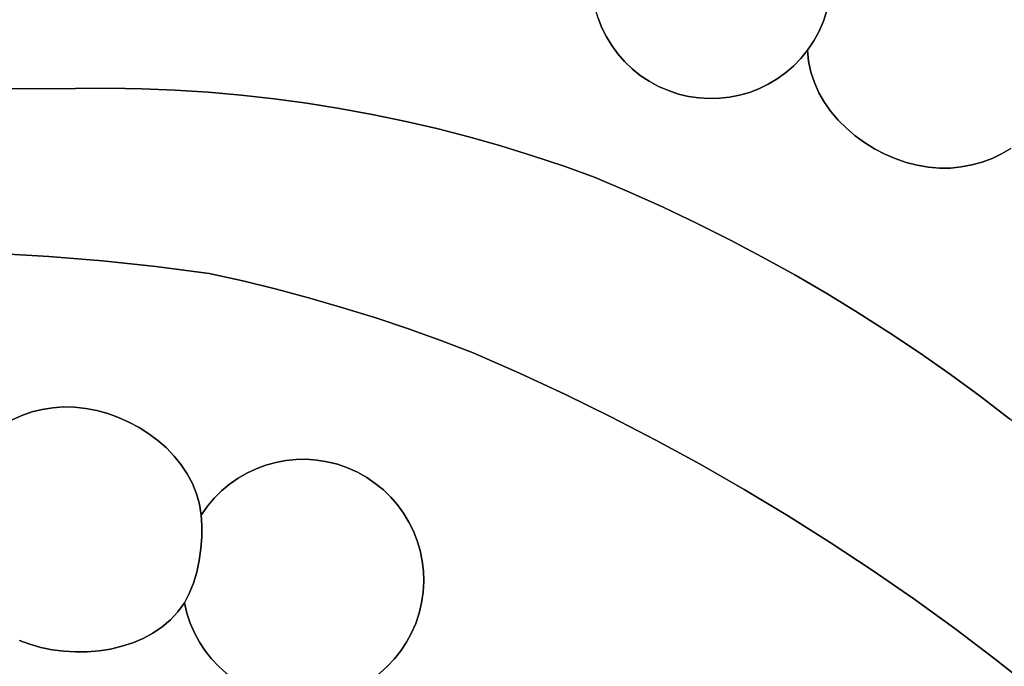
# Model space of a CAD drawing. Header units: inches. Extents: x 37.2 to 70.6, y 17.4 to 61.6.
# Tile 17 of 78: x 48.6 to 52.2, y 23.4 to 25.8. Entities that reach past the tile are written whole.
import ezdxf

# ---------------------------------------------------------------- set-up
doc = ezdxf.new("R2010")
doc.units = ezdxf.units.IN
doc.layers.add('SURFACES_FOR_SKETCHUP', color=7, linetype='Continuous')

msp = doc.modelspace()

# ---------------------------------------------------------------- linework, layer by layer
at = {"layer": 'SURFACES_FOR_SKETCHUP'}
for points, invisible_edges in [([(50.0265, 26.5782), (49.9026, 26.548), (50.0098, 25.4212)], 10), ([(50.0098, 25.4212), (50.7026, 25.9527), (50.0265, 26.5782)], 11), ([(49.7794, 26.5155), (49.8894, 25.4462), (49.9026, 26.548)], 3), ([(49.8894, 25.4462), (50.0098, 25.4212), (49.9026, 26.548)], 10), ([(49.6567, 26.4808), (49.7686, 25.4683), (49.7794, 26.5155)], 3), ([(49.8894, 25.4462), (49.7794, 26.5155), (49.7686, 25.4683)], 3), ([(49.5347, 26.4439), (49.6472, 25.4877), (49.6567, 26.4808)], 3), ([(49.7686, 25.4683), (49.6567, 26.4808), (49.6472, 25.4877)], 3), ([(49.4135, 26.4048), (49.5254, 25.5041), (49.5347, 26.4439)], 3), ([(49.6472, 25.4877), (49.5347, 26.4439), (49.5254, 25.5041)], 3), ([(49.4135, 26.4048), (49.2929, 26.3635), (49.4032, 25.5177)], 10), ([(49.4135, 26.4048), (49.4032, 25.5177), (49.5254, 25.5041)], 9), ([(49.2929, 26.3635), (49.1731, 26.32), (49.2807, 25.5284)], 10), ([(49.2807, 25.5284), (49.4032, 25.5177), (49.2929, 26.3635)], 10), ([(49.1731, 26.32), (49.054, 26.2744), (49.2807, 25.5284)], 10), ([(50.894, 26.316), (50.7189, 26.0692), (50.7419, 25.7675)], 11), ([(50.894, 26.316), (50.7419, 25.7675), (51.461, 26.267)], 11), ([(49.054, 26.2744), (48.9358, 26.2265), (49.1579, 25.5362)], 10), ([(49.1579, 25.5362), (49.2807, 25.5284), (49.054, 26.2744)], 10), ([(48.5863, 26.07), (47.8953, 26.2468), (47.9689, 25.7776)], 3), ([(51.5772, 25.8312), (51.461, 26.267), (50.7419, 25.7675)], 11), ([(48.8184, 26.1765), (49.0348, 25.5411), (48.9358, 26.2265)], 3), ([(49.1579, 25.5362), (48.9358, 26.2265), (49.0348, 25.5411)], 3), ([(48.7019, 26.1243), (48.9116, 25.5431), (48.8184, 26.1765)], 3), ([(49.0348, 25.5411), (48.8184, 26.1765), (48.9116, 25.5431)], 3), ([(48.5863, 26.07), (48.7882, 25.5422), (48.7019, 26.1243)], 3), ([(48.7882, 25.5422), (48.9116, 25.5431), (48.7019, 26.1243)], 10), ([(52.2088, 26.1094), (51.5772, 25.8312), (51.9537, 25.2504)], 11), ([(52.2088, 26.1094), (51.9537, 25.2504), (52.4469, 25.5713)], 11), ([(52.4269, 25.8842), (52.2088, 26.1094), (52.4469, 25.5713)], 11), ([(48.5863, 26.07), (47.9689, 25.7776), (48.1926, 25.5404)], 10), ([(48.1926, 25.5404), (48.7882, 25.5422), (48.5863, 26.07)], 10), ([(50.7419, 25.7675), (50.7189, 26.0692), (50.7278, 25.8027)], 3), ([(50.7026, 25.9527), (50.0098, 25.4212), (50.7041, 25.9142)], 3), ([(50.1295, 25.3933), (50.7041, 25.9142), (50.0098, 25.4212)], 3), ([(50.7041, 25.9142), (50.1295, 25.3933), (50.7088, 25.8762)], 3), ([(50.2486, 25.3626), (50.7088, 25.8762), (50.1295, 25.3933)], 3), ([(50.7088, 25.8762), (50.2486, 25.3626), (50.7168, 25.839)], 3), ([(50.7168, 25.839), (50.2486, 25.3626), (50.7278, 25.8027)], 3), ([(50.367, 25.3291), (50.7278, 25.8027), (50.2486, 25.3626)], 3), ([(50.7278, 25.8027), (50.367, 25.3291), (50.7419, 25.7675)], 3), ([(50.9523, 25.5502), (51.5772, 25.8312), (50.7419, 25.7675)], 11), ([(51.5772, 25.8312), (50.9523, 25.5502), (51.5054, 25.6844)], 11), ([(51.5772, 25.8312), (51.5054, 25.6844), (51.5644, 25.7924)], 3), ([(51.5644, 25.7924), (51.7915, 25.299), (51.5772, 25.8312)], 3), ([(51.9123, 25.2576), (51.9537, 25.2504), (51.5772, 25.8312)], 10), ([(51.8309, 25.282), (51.8713, 25.2681), (51.5772, 25.8312)], 10), ([(51.8713, 25.2681), (51.9123, 25.2576), (51.5772, 25.8312)], 10), ([(51.7915, 25.299), (51.8309, 25.282), (51.5772, 25.8312)], 10), ([(50.7419, 25.7675), (50.367, 25.3291), (50.7589, 25.7337)], 3), ([(50.7419, 25.7675), (50.7589, 25.7337), (50.9523, 25.5502)], 10), ([(51.5054, 25.6844), (51.5285, 25.7187), (51.5644, 25.7924)], 10), ([(51.5482, 25.7548), (51.5644, 25.7924), (51.5285, 25.7187)], 2), ([(51.5482, 25.7548), (51.6193, 25.4247), (51.5644, 25.7924)], 3), ([(51.7533, 25.3189), (51.5644, 25.7924), (51.7166, 25.3416)], 3), ([(51.6494, 25.3947), (51.5644, 25.7924), (51.6193, 25.4247)], 3), ([(51.6819, 25.3669), (51.5644, 25.7924), (51.6494, 25.3947)], 3), ([(51.7166, 25.3416), (51.5644, 25.7924), (51.6819, 25.3669)], 3), ([(51.7915, 25.299), (51.5644, 25.7924), (51.7533, 25.3189)], 3), ([(50.4847, 25.2928), (50.7589, 25.7337), (50.367, 25.3291)], 3), ([(50.7589, 25.7337), (50.4847, 25.2928), (50.7787, 25.7013)], 3), ([(50.7589, 25.7337), (50.7787, 25.7013), (50.9173, 25.5693)], 10), ([(50.9173, 25.5693), (50.9523, 25.5502), (50.7589, 25.7337)], 10), ([(51.5285, 25.7187), (51.5304, 25.5642), (51.5482, 25.7548)], 3), ([(51.5473, 25.5267), (51.5482, 25.7548), (51.5304, 25.5642)], 3), ([(51.568, 25.4909), (51.5482, 25.7548), (51.5473, 25.5267)], 3), ([(51.5921, 25.4568), (51.5482, 25.7548), (51.568, 25.4909)], 3), ([(51.6193, 25.4247), (51.5482, 25.7548), (51.5921, 25.4568)], 3), ([(50.7787, 25.7013), (50.4847, 25.2928), (50.8013, 25.6707)], 3), ([(50.7787, 25.7013), (50.8013, 25.6707), (50.9173, 25.5693)], 10), ([(51.5285, 25.7187), (51.5054, 25.6844), (51.5091, 25.6432)], 8), ([(51.5091, 25.6432), (51.5176, 25.6031), (51.5285, 25.7187)], 10), ([(51.5304, 25.5642), (51.5285, 25.7187), (51.5176, 25.6031)], 3), ([(50.6015, 25.2537), (50.8013, 25.6707), (50.4847, 25.2928)], 3), ([(50.8013, 25.6707), (50.6015, 25.2537), (50.8265, 25.642)], 3), ([(50.8265, 25.642), (50.8846, 25.5911), (50.8013, 25.6707)], 3), ([(50.9173, 25.5693), (50.8013, 25.6707), (50.8846, 25.5911)], 3), ([(51.2531, 25.5174), (51.5054, 25.6844), (50.9523, 25.5502)], 11), ([(51.2531, 25.5174), (51.2895, 25.5279), (51.5054, 25.6844)], 10), ([(51.4802, 25.6535), (51.5054, 25.6844), (51.2895, 25.5279)], 10), ([(51.2895, 25.5279), (51.3249, 25.5415), (51.4802, 25.6535)], 10), ([(51.3249, 25.5415), (51.3592, 25.5581), (51.4802, 25.6535)], 10), ([(51.4802, 25.6535), (51.3592, 25.5581), (51.4528, 25.6254)], 3), ([(51.5091, 25.6432), (51.4802, 25.6535), (51.4528, 25.6254)], 9), ([(51.5091, 25.6432), (51.5054, 25.6844), (51.4802, 25.6535)], 8), ([(50.8265, 25.642), (50.6015, 25.2537), (50.8543, 25.6154)], 3), ([(50.7176, 25.2118), (50.8543, 25.6154), (50.6015, 25.2537)], 3), ([(50.8543, 25.6154), (50.7176, 25.2118), (50.8846, 25.5911)], 3), ([(50.8265, 25.642), (50.8543, 25.6154), (50.8846, 25.5911)], 8), ([(51.392, 25.5776), (51.4528, 25.6254), (51.3592, 25.5581)], 3), ([(51.392, 25.5776), (51.4233, 25.6001), (51.4528, 25.6254)], 8), ([(51.4233, 25.6001), (51.5176, 25.6031), (51.4528, 25.6254)], 3), ([(51.5091, 25.6432), (51.4528, 25.6254), (51.5176, 25.6031)], 3), ([(50.8846, 25.5911), (50.7176, 25.2118), (50.9173, 25.5693)], 3), ([(51.392, 25.5776), (51.5304, 25.5642), (51.4233, 25.6001)], 3), ([(51.5176, 25.6031), (51.4233, 25.6001), (51.5304, 25.5642)], 3), ([(48.7882, 25.5422), (48.1926, 25.5404), (48.4897, 24.9303)], 10), ([(48.7882, 25.5422), (48.4897, 24.9303), (48.6891, 24.9192)], 9), ([(48.7882, 25.5422), (48.6891, 24.9192), (48.8882, 24.9031)], 9), ([(48.7882, 25.5422), (48.8882, 24.9031), (48.9116, 25.5431)], 3), ([(48.9116, 25.5431), (48.8882, 24.9031), (49.0348, 25.5411)], 3), ([(49.0869, 24.8822), (49.0348, 25.5411), (48.8882, 24.9031)], 3), ([(49.0348, 25.5411), (49.0869, 24.8822), (49.1579, 25.5362)], 3), ([(50.9173, 25.5693), (50.7176, 25.2118), (50.9523, 25.5502)], 3), ([(50.8442, 25.1579), (50.9523, 25.5502), (50.7176, 25.2118)], 3), ([(50.9523, 25.5502), (50.8442, 25.1579), (50.9889, 25.5343)], 3), ([(50.9523, 25.5502), (50.9889, 25.5343), (51.2159, 25.5101)], 10), ([(51.2531, 25.5174), (50.9523, 25.5502), (51.2159, 25.5101)], 3), ([(51.2895, 25.5279), (51.5921, 25.4568), (51.3249, 25.5415)], 3), ([(51.3249, 25.5415), (51.568, 25.4909), (51.3592, 25.5581)], 3), ([(51.568, 25.4909), (51.3249, 25.5415), (51.5921, 25.4568)], 3), ([(51.3592, 25.5581), (51.5473, 25.5267), (51.392, 25.5776)], 3), ([(51.5473, 25.5267), (51.3592, 25.5581), (51.568, 25.4909)], 3), ([(51.5304, 25.5642), (51.392, 25.5776), (51.5473, 25.5267)], 3), ([(52.2593, 25.3201), (52.4469, 25.5713), (51.9537, 25.2504)], 11), ([(49.1579, 25.5362), (49.0869, 24.8822), (49.2807, 25.5284)], 3), ([(49.2851, 24.8563), (49.2807, 25.5284), (49.0869, 24.8822)], 3), ([(49.2807, 25.5284), (49.2851, 24.8563), (49.4032, 25.5177)], 3), ([(49.41, 24.8282), (49.4032, 25.5177), (49.2851, 24.8563)], 3), ([(49.4032, 25.5177), (49.41, 24.8282), (49.5254, 25.5041)], 3), ([(50.9889, 25.5343), (50.8442, 25.1579), (51.0261, 25.5218)], 3), ([(50.9695, 25.1015), (51.0261, 25.5218), (50.8442, 25.1579)], 3), ([(51.0261, 25.5218), (50.9695, 25.1015), (51.0639, 25.5128)], 3), ([(51.0639, 25.5128), (50.9695, 25.1015), (51.102, 25.5072)], 3), ([(51.102, 25.5072), (50.9695, 25.1015), (51.1402, 25.5049)], 3), ([(51.0935, 25.0425), (51.1402, 25.5049), (50.9695, 25.1015)], 3), ([(51.1782, 25.5059), (50.9889, 25.5343), (51.1402, 25.5049)], 3), ([(51.2159, 25.5101), (50.9889, 25.5343), (51.1782, 25.5059)], 3), ([(50.9889, 25.5343), (51.0261, 25.5218), (51.1402, 25.5049)], 10), ([(51.102, 25.5072), (51.1402, 25.5049), (51.0261, 25.5218)], 10), ([(51.0261, 25.5218), (51.0639, 25.5128), (51.102, 25.5072)], 8), ([(51.2163, 24.981), (51.2159, 25.5101), (51.0935, 25.0425)], 3), ([(51.1782, 25.5059), (51.0935, 25.0425), (51.2159, 25.5101)], 3), ([(51.1402, 25.5049), (51.0935, 25.0425), (51.1782, 25.5059)], 3), ([(51.2159, 25.5101), (51.2163, 24.981), (51.2531, 25.5174)], 3), ([(51.6193, 25.4247), (51.2895, 25.5279), (51.2163, 24.981)], 11), ([(51.2531, 25.5174), (51.2163, 24.981), (51.2895, 25.5279)], 3), ([(51.5921, 25.4568), (51.2895, 25.5279), (51.6193, 25.4247)], 3), ([(49.5254, 25.5041), (49.41, 24.8282), (49.6472, 25.4877)], 3), ([(49.5343, 24.7977), (49.6472, 25.4877), (49.41, 24.8282)], 3), ([(49.6472, 25.4877), (49.5343, 24.7977), (49.7686, 25.4683)], 3), ([(49.6579, 24.7646), (49.7686, 25.4683), (49.5343, 24.7977)], 3), ([(49.7686, 25.4683), (49.6579, 24.7646), (49.8894, 25.4462)], 3), ([(49.7807, 24.729), (49.8894, 25.4462), (49.6579, 24.7646)], 3), ([(49.8894, 25.4462), (49.7807, 24.729), (50.0098, 25.4212)], 3), ([(49.9029, 24.691), (50.0098, 25.4212), (49.7807, 24.729)], 3), ([(50.0098, 25.4212), (49.9029, 24.691), (50.1295, 25.3933)], 3), ([(51.2163, 24.981), (51.3377, 24.917), (51.6193, 25.4247)], 10), ([(51.6494, 25.3947), (51.6193, 25.4247), (51.3377, 24.917)], 10), ([(50.0242, 24.6504), (50.1295, 25.3933), (49.9029, 24.691)], 3), ([(50.1295, 25.3933), (50.0242, 24.6504), (50.2486, 25.3626)], 3), ([(50.2486, 25.3626), (50.0242, 24.6504), (50.367, 25.3291)], 3), ([(51.6819, 25.3669), (51.6494, 25.3947), (51.3377, 24.917)], 10), ([(51.4576, 24.8504), (51.6819, 25.3669), (51.3377, 24.917)], 3), ([(51.7166, 25.3416), (51.6819, 25.3669), (51.4576, 24.8504)], 10), ([(50.1447, 24.6075), (50.367, 25.3291), (50.0242, 24.6504)], 3), ([(50.367, 25.3291), (50.1447, 24.6075), (50.4847, 25.2928)], 3), ([(51.7166, 25.3416), (51.4576, 24.8504), (51.7533, 25.3189)], 3), ([(50.2644, 24.562), (50.4847, 25.2928), (50.1447, 24.6075)], 3), ([(50.4847, 25.2928), (50.2644, 24.562), (50.6015, 25.2537)], 3), ([(51.7533, 25.3189), (51.4576, 24.8504), (51.7915, 25.299)], 3), ([(51.5762, 24.7815), (51.7915, 25.299), (51.4576, 24.8504)], 3), ([(51.8309, 25.282), (51.7915, 25.299), (51.5762, 24.7815)], 10), ([(52.2255, 25.3002), (52.2593, 25.3201), (51.9537, 25.2504)], 10), ([(51.9537, 25.2504), (51.9949, 25.247), (52.2255, 25.3002)], 10), ([(52.2255, 25.3002), (51.9949, 25.247), (52.1901, 25.2831)], 3), ([(52.1461, 24.4004), (52.2552, 24.3171), (52.2593, 25.3201)], 10), ([(52.2593, 25.3201), (52.2255, 25.3002), (52.1461, 24.4004)], 10), ([(52.2255, 25.3002), (52.1901, 25.2831), (52.1461, 24.4004)], 10), ([(50.4366, 24.4863), (50.6015, 25.2537), (50.2644, 24.562)], 3), ([(50.6015, 25.2537), (50.4366, 24.4863), (50.7176, 25.2118)], 3), ([(51.8713, 25.2681), (51.8309, 25.282), (51.5762, 24.7815)], 10), ([(51.5762, 24.7815), (51.6933, 24.71), (51.8713, 25.2681)], 10), ([(51.9123, 25.2576), (51.8713, 25.2681), (51.6933, 24.71)], 10), ([(51.9123, 25.2576), (51.6933, 24.71), (51.9537, 25.2504)], 3), ([(51.6933, 24.71), (51.8088, 24.6362), (51.9537, 25.2504)], 10), ([(51.9949, 25.247), (51.9537, 25.2504), (51.8088, 24.6362)], 10), ([(51.9228, 24.5599), (52.0353, 24.4813), (52.115, 25.2585)], 10), ([(52.115, 25.2585), (52.0758, 25.2512), (51.9228, 24.5599)], 10), ([(52.0758, 25.2512), (52.0357, 25.2473), (51.9228, 24.5599)], 10), ([(52.1901, 25.2831), (51.9949, 25.247), (52.1532, 25.2692)], 3), ([(52.0357, 25.2473), (52.1532, 25.2692), (51.9949, 25.247)], 3), ([(52.0353, 24.4813), (52.1461, 24.4004), (52.1901, 25.2831)], 10), ([(52.1901, 25.2831), (52.1532, 25.2692), (52.0353, 24.4813)], 10), ([(52.1532, 25.2692), (52.115, 25.2585), (52.0353, 24.4813)], 10), ([(52.1532, 25.2692), (52.0357, 25.2473), (52.115, 25.2585)], 3), ([(52.0758, 25.2512), (52.115, 25.2585), (52.0357, 25.2473)], 2), ([(51.8088, 24.6362), (51.9228, 24.5599), (52.0357, 25.2473)], 10), ([(52.0357, 25.2473), (51.9949, 25.247), (51.8088, 24.6362)], 10), ([(50.8442, 25.1579), (50.7176, 25.2118), (50.4366, 24.4863)], 10), ([(50.4366, 24.4863), (50.607, 24.4071), (50.8442, 25.1579)], 10), ([(50.9695, 25.1015), (50.8442, 25.1579), (50.607, 24.4071)], 10), ([(51.0935, 25.0425), (50.9695, 25.1015), (50.607, 24.4071)], 10), ([(50.607, 24.4071), (50.7755, 24.3243), (51.0935, 25.0425)], 10), ([(51.2163, 24.981), (51.0935, 25.0425), (50.7755, 24.3243)], 10), ([(50.7755, 24.3243), (50.9422, 24.238), (51.2163, 24.981)], 10), ([(51.3377, 24.917), (51.2163, 24.981), (50.9422, 24.238)], 10), ([(48.5892, 24.3293), (48.4897, 24.9303), (48.5535, 24.3134)], 3), ([(48.6262, 24.3421), (48.4897, 24.9303), (48.5892, 24.3293)], 3), ([(48.6645, 24.3517), (48.4897, 24.9303), (48.6262, 24.3421)], 3), ([(48.4897, 24.9303), (48.6645, 24.3517), (48.6891, 24.9192)], 3), ([(48.7039, 24.358), (48.6891, 24.9192), (48.6645, 24.3517)], 3), ([(48.7441, 24.3607), (48.6891, 24.9192), (48.7039, 24.358)], 3), ([(48.6891, 24.9192), (48.7441, 24.3607), (48.8882, 24.9031)], 3), ([(48.785, 24.3598), (48.8882, 24.9031), (48.7441, 24.3607)], 3), ([(48.8263, 24.3553), (48.8882, 24.9031), (48.785, 24.3598)], 3), ([(48.8674, 24.3474), (48.8882, 24.9031), (48.8263, 24.3553)], 3), ([(48.8882, 24.9031), (48.8674, 24.3474), (49.0869, 24.8822)], 3), ([(51.4576, 24.8504), (51.3377, 24.917), (50.9422, 24.238)], 10), ([(48.9081, 24.3362), (49.0869, 24.8822), (48.8674, 24.3474)], 3), ([(48.9481, 24.3218), (49.0869, 24.8822), (48.9081, 24.3362)], 3), ([(48.987, 24.3046), (49.0869, 24.8822), (48.9481, 24.3218)], 3), ([(49.0869, 24.8822), (48.987, 24.3046), (49.2851, 24.8563)], 3), ([(48.987, 24.3046), (49.0245, 24.2844), (49.2851, 24.8563)], 10), ([(49.0245, 24.2844), (49.0604, 24.2616), (49.2851, 24.8563)], 10), ([(49.41, 24.8282), (49.2851, 24.8563), (49.0604, 24.2616)], 10), ([(50.9422, 24.238), (51.107, 24.1482), (51.4576, 24.8504)], 10), ([(51.5762, 24.7815), (51.4576, 24.8504), (51.107, 24.1482)], 10), ([(49.0604, 24.2616), (49.0942, 24.2363), (49.41, 24.8282)], 10), ([(49.0942, 24.2363), (49.1258, 24.2086), (49.41, 24.8282)], 10), ([(49.495, 24.145), (49.41, 24.8282), (49.1258, 24.2086)], 11), ([(49.41, 24.8282), (49.495, 24.145), (49.5343, 24.7977)], 3), ([(49.5316, 24.1551), (49.5343, 24.7977), (49.495, 24.145)], 3), ([(49.569, 24.1621), (49.5343, 24.7977), (49.5316, 24.1551)], 3), ([(49.5343, 24.7977), (49.569, 24.1621), (49.6579, 24.7646)], 3), ([(51.107, 24.1482), (51.2697, 24.055), (51.5762, 24.7815)], 10), ([(51.6933, 24.71), (51.5762, 24.7815), (51.2697, 24.055)], 10), ([(49.607, 24.1659), (49.6579, 24.7646), (49.569, 24.1621)], 3), ([(49.6453, 24.1665), (49.6579, 24.7646), (49.607, 24.1659)], 3), ([(49.6579, 24.7646), (49.6453, 24.1665), (49.7807, 24.729)], 3), ([(49.6838, 24.1638), (49.7807, 24.729), (49.6453, 24.1665)], 3), ([(49.6838, 24.1638), (49.7223, 24.1576), (49.7807, 24.729)], 10), ([(49.9029, 24.691), (49.7807, 24.729), (49.7223, 24.1576)], 10), ([(51.8088, 24.6362), (51.6933, 24.71), (51.2697, 24.055)], 10), ([(49.7223, 24.1576), (49.7605, 24.148), (49.9029, 24.691)], 10), ([(49.7605, 24.148), (49.7982, 24.1349), (49.9029, 24.691)], 10), ([(50.0242, 24.6504), (49.9029, 24.691), (49.7982, 24.1349)], 10), ([(49.7982, 24.1349), (49.8347, 24.1185), (50.0242, 24.6504)], 10), ([(50.1447, 24.6075), (50.0242, 24.6504), (49.8347, 24.1185)], 10), ([(51.2697, 24.055), (51.4304, 23.9583), (51.8088, 24.6362)], 10), ([(51.9228, 24.5599), (51.8088, 24.6362), (51.4304, 23.9583)], 10), ([(49.8347, 24.1185), (49.8691, 24.0992), (50.1447, 24.6075)], 10), ([(49.8691, 24.0992), (49.9012, 24.0773), (50.1447, 24.6075)], 10), ([(50.2644, 24.562), (50.1447, 24.6075), (49.9012, 24.0773)], 10), ([(49.9012, 24.0773), (49.9311, 24.0528), (50.2644, 24.562)], 10), ([(49.9311, 24.0528), (49.9586, 24.0261), (50.2644, 24.562)], 10), ([(50.4366, 24.4863), (50.2644, 24.562), (49.9586, 24.0261)], 10), ([(51.4304, 23.9583), (51.589, 23.8583), (51.9228, 24.5599)], 10), ([(52.0353, 24.4813), (51.9228, 24.5599), (51.589, 23.8583)], 10), ([(49.9586, 24.0261), (49.9835, 23.9972), (50.4366, 24.4863)], 10), ([(49.9835, 23.9972), (50.0059, 23.9665), (50.4366, 24.4863)], 10), ([(50.0059, 23.9665), (50.0256, 23.9339), (50.4366, 24.4863)], 10), ([(50.607, 24.4071), (50.4366, 24.4863), (50.0256, 23.9339)], 10), ([(52.1461, 24.4004), (52.0353, 24.4813), (51.589, 23.8583)], 10), ([(50.0256, 23.9339), (50.0424, 23.8999), (50.607, 24.4071)], 10), ([(50.0424, 23.8999), (50.0563, 23.8645), (50.607, 24.4071)], 10), ([(50.0563, 23.8645), (50.0672, 23.8279), (50.607, 24.4071)], 10), ([(50.7755, 24.3243), (50.607, 24.4071), (50.0672, 23.8279)], 10), ([(51.589, 23.8583), (51.7455, 23.755), (52.1461, 24.4004)], 10), ([(52.2552, 24.3171), (52.1461, 24.4004), (51.7455, 23.755)], 10), ([(48.4873, 24.2728), (48.785, 24.3598), (48.5195, 24.2945)], 3), ([(48.5805, 23.4949), (48.785, 24.3598), (48.4873, 24.2728)], 11), ([(48.5195, 24.2945), (48.7441, 24.3607), (48.5535, 24.3134)], 3), ([(48.7441, 24.3607), (48.5195, 24.2945), (48.785, 24.3598)], 3), ([(48.5892, 24.3293), (48.5535, 24.3134), (48.7441, 24.3607)], 10), ([(48.8263, 24.3553), (48.785, 24.3598), (48.5805, 23.4949)], 10), ([(48.6195, 23.4804), (48.8263, 24.3553), (48.5805, 23.4949)], 3), ([(48.7441, 24.3607), (48.7039, 24.358), (48.5892, 24.3293)], 10), ([(48.6262, 24.3421), (48.5892, 24.3293), (48.7039, 24.358)], 10), ([(48.8674, 24.3474), (48.8263, 24.3553), (48.6195, 23.4804)], 10), ([(48.6195, 23.4804), (48.6602, 23.4688), (48.8674, 24.3474)], 10), ([(48.6645, 24.3517), (48.6262, 24.3421), (48.7039, 24.358)], 2), ([(48.9081, 24.3362), (48.8674, 24.3474), (48.6602, 23.4688)], 10), ([(48.6602, 23.4688), (48.7023, 23.4602), (48.9081, 24.3362)], 10), ([(48.9481, 24.3218), (48.9081, 24.3362), (48.7023, 23.4602)], 10), ([(48.7023, 23.4602), (48.7453, 23.4546), (48.9481, 24.3218)], 10), ([(48.987, 24.3046), (48.9481, 24.3218), (48.7453, 23.4546)], 10), ([(48.7453, 23.4546), (48.7888, 23.452), (48.987, 24.3046)], 10), ([(49.0245, 24.2844), (48.987, 24.3046), (48.7888, 23.452)], 10), ([(50.0672, 23.8279), (50.075, 23.7903), (50.7755, 24.3243)], 10), ([(50.075, 23.7903), (50.0795, 23.752), (50.7755, 24.3243)], 10), ([(50.9422, 24.238), (50.7755, 24.3243), (50.0795, 23.752)], 10), ([(51.7455, 23.755), (51.8997, 23.6484), (52.2552, 24.3171)], 10), ([(52.3627, 24.2315), (52.2552, 24.3171), (51.8997, 23.6484)], 10), ([(49.0604, 24.2616), (49.0245, 24.2844), (48.7888, 23.452)], 10), ([(48.7888, 23.452), (48.8324, 23.4525), (49.0604, 24.2616)], 10), ([(49.0942, 24.2363), (49.0604, 24.2616), (48.8324, 23.4525)], 10), ([(49.2568, 23.8786), (49.0942, 24.2363), (48.8324, 23.4525)], 11), ([(49.0942, 24.2363), (49.2568, 23.8786), (49.1258, 24.2086)], 3), ([(51.107, 24.1482), (50.9422, 24.238), (50.0785, 23.6737)], 10), ([(50.0807, 23.7131), (50.0785, 23.6737), (50.9422, 24.238)], 10), ([(50.0795, 23.752), (50.0807, 23.7131), (50.9422, 24.238)], 10), ([(52.4684, 24.1437), (52.3627, 24.2315), (51.8997, 23.6484)], 10), ([(49.1547, 24.1786), (49.4594, 24.1318), (49.1258, 24.2086)], 3), ([(49.495, 24.145), (49.1258, 24.2086), (49.4594, 24.1318)], 3), ([(49.2572, 23.9204), (49.1258, 24.2086), (49.2568, 23.8786)], 3), ([(49.1258, 24.2086), (49.2572, 23.9204), (49.1547, 24.1786)], 3), ([(49.1806, 24.1465), (49.4249, 24.1156), (49.1547, 24.1786)], 3), ([(49.4594, 24.1318), (49.1547, 24.1786), (49.4249, 24.1156)], 3), ([(49.1547, 24.1786), (49.2572, 23.9204), (49.1806, 24.1465)], 3), ([(49.6453, 24.1665), (49.2535, 23.8352), (49.6838, 24.1638)], 3), ([(49.607, 24.1659), (49.2535, 23.8352), (49.6453, 24.1665)], 3), ([(49.569, 24.1621), (49.2535, 23.8352), (49.607, 24.1659)], 3), ([(49.7223, 24.1576), (49.6838, 24.1638), (49.2535, 23.8352)], 10), ([(49.5316, 24.1551), (49.2535, 23.8352), (49.569, 24.1621)], 3), ([(49.7605, 24.148), (49.7223, 24.1576), (49.2535, 23.8352)], 10), ([(49.495, 24.145), (49.2535, 23.8352), (49.5316, 24.1551)], 3), ([(49.2033, 24.1124), (49.3919, 24.0965), (49.1806, 24.1465)], 3), ([(49.4249, 24.1156), (49.1806, 24.1465), (49.3919, 24.0965)], 3), ([(49.1806, 24.1465), (49.2572, 23.9204), (49.2033, 24.1124)], 3), ([(49.2474, 23.7913), (49.8347, 24.1185), (49.2535, 23.8352)], 3), ([(49.8347, 24.1185), (49.2474, 23.7913), (49.8691, 24.0992)], 3), ([(49.7982, 24.1349), (49.7605, 24.148), (49.2535, 23.8352)], 10), ([(49.495, 24.145), (49.4594, 24.1318), (49.2535, 23.8352)], 10), ([(49.8347, 24.1185), (49.7982, 24.1349), (49.2535, 23.8352)], 10), ([(49.4594, 24.1318), (49.4249, 24.1156), (49.2535, 23.8352)], 10), ([(51.2697, 24.055), (51.107, 24.1482), (50.0727, 23.6342)], 10), ([(50.0785, 23.6737), (50.0727, 23.6342), (51.107, 24.1482)], 10), ([(51.8997, 23.6484), (52.0517, 23.5385), (52.4684, 24.1437)], 10), ([(52.5724, 24.0536), (52.4684, 24.1437), (52.0517, 23.5385)], 10), ([(49.2223, 24.0766), (49.3604, 24.0745), (49.2033, 24.1124)], 3), ([(49.3919, 24.0965), (49.2033, 24.1124), (49.3604, 24.0745)], 3), ([(49.2549, 23.9595), (49.2033, 24.1124), (49.2572, 23.9204)], 3), ([(49.2033, 24.1124), (49.2549, 23.9595), (49.2223, 24.0766)], 3), ([(49.8691, 24.0992), (49.2474, 23.7913), (49.9012, 24.0773)], 3), ([(49.2568, 23.8786), (49.2535, 23.8352), (49.4249, 24.1156)], 10), ([(49.4249, 24.1156), (49.3919, 24.0965), (49.2568, 23.8786)], 10), ([(49.3919, 24.0965), (49.3604, 24.0745), (49.2568, 23.8786)], 10), ([(49.2375, 24.039), (49.3308, 24.0498), (49.2223, 24.0766)], 3), ([(49.3604, 24.0745), (49.2223, 24.0766), (49.3308, 24.0498)], 3), ([(49.2223, 24.0766), (49.2549, 23.9595), (49.2375, 24.039)], 3), ([(49.3308, 24.0498), (49.2375, 24.039), (49.3032, 24.0223)], 3), ([(49.9311, 24.0528), (49.9012, 24.0773), (49.2474, 23.7913)], 10), ([(49.9586, 24.0261), (49.9311, 24.0528), (49.2474, 23.7913)], 10), ([(49.3604, 24.0745), (49.3308, 24.0498), (49.2568, 23.8786)], 10), ([(49.3032, 24.0223), (49.2568, 23.8786), (49.3308, 24.0498)], 3), ([(50.0727, 23.6342), (50.0635, 23.5953), (51.2697, 24.055)], 10), ([(50.4545, 22.7493), (51.2697, 24.055), (50.0635, 23.5953)], 11), ([(50.4545, 22.7493), (51.1164, 22.6835), (51.2697, 24.055)], 10), ([(51.4304, 23.9583), (51.2697, 24.055), (51.1164, 22.6835)], 10), ([(52.0517, 23.5385), (52.2014, 23.4253), (52.5724, 24.0536)], 10), ([(52.2014, 23.4253), (52.3487, 23.309), (52.5724, 24.0536)], 10), ([(49.2484, 23.9999), (49.3032, 24.0223), (49.2375, 24.039)], 3), ([(49.2484, 23.9999), (49.2375, 24.039), (49.2549, 23.9595)], 2), ([(49.9835, 23.9972), (49.9586, 24.0261), (49.2474, 23.7913)], 10), ([(49.2484, 23.9999), (49.2778, 23.9922), (49.3032, 24.0223)], 9), ([(49.2572, 23.9204), (49.2568, 23.8786), (49.3032, 24.0223)], 10), ([(49.2778, 23.9922), (49.2572, 23.9204), (49.3032, 24.0223)], 3), ([(50.0059, 23.9665), (49.9835, 23.9972), (49.2474, 23.7913)], 10), ([(49.2484, 23.9999), (49.2549, 23.9595), (49.2778, 23.9922)], 8), ([(49.2778, 23.9922), (49.2549, 23.9595), (49.2572, 23.9204)], 8), ([(50.0256, 23.9339), (50.0059, 23.9665), (49.2474, 23.7913)], 10), ([(50.0256, 23.9339), (49.2474, 23.7913), (50.0424, 23.8999)], 3), ([(51.589, 23.8583), (51.4304, 23.9583), (51.1164, 22.6835)], 10), ([(50.0424, 23.8999), (49.2474, 23.7913), (50.0563, 23.8645)], 3), ([(48.8324, 23.4525), (48.8758, 23.4561), (49.2568, 23.8786)], 10), ([(49.2535, 23.8352), (49.2568, 23.8786), (48.8758, 23.4561)], 10), ([(50.0563, 23.8645), (49.2474, 23.7913), (50.0672, 23.8279)], 3), ([(48.8758, 23.4561), (48.9186, 23.4628), (49.2535, 23.8352)], 10), ([(49.2474, 23.7913), (49.2535, 23.8352), (48.9186, 23.4628)], 10), ([(50.0672, 23.8279), (49.2474, 23.7913), (50.075, 23.7903)], 3), ([(51.7455, 23.755), (51.589, 23.8583), (51.1164, 22.6835)], 10), ([(48.9186, 23.4628), (48.9604, 23.4728), (49.2474, 23.7913)], 10), ([(48.9604, 23.4728), (49.0008, 23.4859), (49.2474, 23.7913)], 10), ([(49.2383, 23.7482), (49.2474, 23.7913), (49.0008, 23.4859)], 10), ([(49.2383, 23.7482), (49.7863, 23.2976), (49.2474, 23.7913)], 3), ([(50.0795, 23.752), (49.2474, 23.7913), (50.0807, 23.7131)], 3), ([(50.0807, 23.7131), (49.2474, 23.7913), (50.0785, 23.6737)], 3), ([(50.0785, 23.6737), (49.2474, 23.7913), (50.0727, 23.6342)], 3), ([(50.051, 23.5579), (49.2474, 23.7913), (50.0355, 23.5222)], 3), ([(50.0171, 23.4883), (49.2474, 23.7913), (49.996, 23.4563)], 3), ([(49.996, 23.4563), (49.2474, 23.7913), (49.9723, 23.4263)], 3), ([(49.9463, 23.3986), (49.2474, 23.7913), (49.9181, 23.3731)], 3), ([(49.8556, 23.3299), (49.2474, 23.7913), (49.8217, 23.3123)], 3), ([(50.075, 23.7903), (49.2474, 23.7913), (50.0795, 23.752)], 3), ([(50.0727, 23.6342), (49.2474, 23.7913), (50.0635, 23.5953)], 3), ([(50.0355, 23.5222), (49.2474, 23.7913), (50.0171, 23.4883)], 3), ([(49.9181, 23.3731), (49.2474, 23.7913), (49.8878, 23.3502)], 3), ([(49.9723, 23.4263), (49.2474, 23.7913), (49.9463, 23.3986)], 3), ([(49.8217, 23.3123), (49.2474, 23.7913), (49.7863, 23.2976)], 3), ([(49.8878, 23.3502), (49.2474, 23.7913), (49.8556, 23.3299)], 3), ([(50.0635, 23.5953), (49.2474, 23.7913), (50.051, 23.5579)], 3), ([(51.8997, 23.6484), (51.7455, 23.755), (51.1164, 22.6835)], 10), ([(49.0008, 23.4859), (49.0394, 23.5023), (49.2383, 23.7482)], 10), ([(49.0394, 23.5023), (49.0759, 23.522), (49.2383, 23.7482)], 10), ([(49.2262, 23.7069), (49.2383, 23.7482), (49.0759, 23.522)], 10), ([(49.2262, 23.7069), (49.3188, 23.3987), (49.2383, 23.7482)], 3), ([(49.7863, 23.2976), (49.2383, 23.7482), (49.7495, 23.2859)], 3), ([(49.7115, 23.2774), (49.7495, 23.2859), (49.2383, 23.7482)], 10), ([(49.6725, 23.2722), (49.7115, 23.2774), (49.2383, 23.7482)], 10), ([(49.5926, 23.2722), (49.2383, 23.7482), (49.5536, 23.2775)], 3), ([(49.4788, 23.2977), (49.5156, 23.286), (49.2383, 23.7482)], 10), ([(49.4434, 23.3124), (49.4788, 23.2977), (49.2383, 23.7482)], 10), ([(49.3773, 23.3503), (49.4095, 23.33), (49.2383, 23.7482)], 10), ([(49.6325, 23.2705), (49.6725, 23.2722), (49.2383, 23.7482)], 10), ([(49.5536, 23.2775), (49.2383, 23.7482), (49.5156, 23.286)], 3), ([(49.3471, 23.3733), (49.2383, 23.7482), (49.3188, 23.3987)], 3), ([(49.4434, 23.3124), (49.2383, 23.7482), (49.4095, 23.33)], 3), ([(49.3773, 23.3503), (49.2383, 23.7482), (49.3471, 23.3733)], 3), ([(49.6325, 23.2705), (49.2383, 23.7482), (49.5926, 23.2722)], 3), ([(49.0759, 23.522), (49.1098, 23.545), (49.2262, 23.7069)], 10), ([(49.1098, 23.545), (49.1409, 23.5714), (49.2262, 23.7069)], 10), ([(49.2109, 23.6686), (49.2262, 23.7069), (49.1409, 23.5714)], 10), ([(49.2109, 23.6686), (49.2142, 23.5581), (49.2262, 23.7069)], 3), ([(49.2297, 23.5224), (49.2262, 23.7069), (49.2142, 23.5581)], 3), ([(49.3188, 23.3987), (49.2262, 23.7069), (49.2928, 23.4265)], 3), ([(49.2481, 23.4885), (49.2262, 23.7069), (49.2297, 23.5224)], 3), ([(49.2692, 23.4564), (49.2262, 23.7069), (49.2481, 23.4885)], 3), ([(49.2928, 23.4265), (49.2262, 23.7069), (49.2692, 23.4564)], 3), ([(49.1685, 23.6012), (49.2109, 23.6686), (49.1409, 23.5714)], 3), ([(49.1685, 23.6012), (49.1925, 23.6344), (49.2109, 23.6686)], 8), ([(49.2109, 23.6686), (49.1925, 23.6344), (49.2018, 23.5955)], 8), ([(49.2018, 23.5955), (49.2142, 23.5581), (49.2109, 23.6686)], 10), ([(52.0517, 23.5385), (51.8997, 23.6484), (51.1164, 22.6835)], 10), ([(49.2018, 23.5955), (49.1925, 23.6344), (49.1685, 23.6012)], 8), ([(49.1098, 23.545), (49.2297, 23.5224), (49.1409, 23.5714)], 3), ([(49.1409, 23.5714), (49.2142, 23.5581), (49.1685, 23.6012)], 3), ([(49.2142, 23.5581), (49.1409, 23.5714), (49.2297, 23.5224)], 3), ([(49.2018, 23.5955), (49.1685, 23.6012), (49.2142, 23.5581)], 3), ([(50.051, 23.5579), (50.4545, 22.7493), (50.0635, 23.5953)], 3), ([(49.0759, 23.522), (49.2481, 23.4885), (49.1098, 23.545)], 3), ([(49.2297, 23.5224), (49.1098, 23.545), (49.2481, 23.4885)], 3), ([(50.0355, 23.5222), (50.4545, 22.7493), (50.051, 23.5579)], 3), ([(51.1164, 22.6835), (52.118, 22.5156), (52.0517, 23.5385)], 10), ([(52.2014, 23.4253), (52.0517, 23.5385), (52.118, 22.5156)], 10), ([(48.6195, 23.4804), (48.5805, 23.4949), (48.511, 23.0199)], 10), ([(49.0008, 23.4859), (49.2928, 23.4265), (49.0394, 23.5023)], 3), ([(49.0394, 23.5023), (49.2692, 23.4564), (49.0759, 23.522)], 3), ([(49.2692, 23.4564), (49.0394, 23.5023), (49.2928, 23.4265)], 3), ([(49.2481, 23.4885), (49.0759, 23.522), (49.2692, 23.4564)], 3), ([(50.0171, 23.4883), (50.4545, 22.7493), (50.0355, 23.5222)], 3), ([(48.6602, 23.4688), (48.6195, 23.4804), (48.511, 23.0199)], 10), ([(48.511, 23.0199), (48.6682, 22.9915), (48.6602, 23.4688)], 10), ([(48.7023, 23.4602), (48.6602, 23.4688), (48.6682, 22.9915)], 10), ([(48.7453, 23.4546), (48.7023, 23.4602), (48.6682, 22.9915)], 10), ([(48.8258, 22.9655), (48.9839, 22.942), (48.9186, 23.4628)], 10), ([(48.9186, 23.4628), (48.8758, 23.4561), (48.8258, 22.9655)], 10), ([(48.9604, 23.4728), (48.9186, 23.4628), (48.9839, 22.942)], 10), ([(48.9604, 23.4728), (48.9839, 22.942), (49.0008, 23.4859)], 3), ([(49.3188, 23.3987), (49.0008, 23.4859), (48.9839, 22.942)], 11), ([(49.2928, 23.4265), (49.0008, 23.4859), (49.3188, 23.3987)], 3), ([(49.996, 23.4563), (50.4545, 22.7493), (50.0171, 23.4883)], 3), ([(48.7888, 23.452), (48.7453, 23.4546), (48.6682, 22.9915)], 10), ([(48.6682, 22.9915), (48.8258, 22.9655), (48.7888, 23.452)], 10), ([(48.8324, 23.4525), (48.7888, 23.452), (48.8258, 22.9655)], 10), ([(48.8758, 23.4561), (48.8324, 23.4525), (48.8258, 22.9655)], 10), ([(49.9463, 23.3986), (50.2691, 22.7598), (49.9723, 23.4263)], 3), ([(49.9723, 23.4263), (50.2691, 22.7598), (49.996, 23.4563)], 3), ([(50.4545, 22.7493), (49.996, 23.4563), (50.2691, 22.7598)], 3), ([(52.3487, 23.309), (52.2014, 23.4253), (52.118, 22.5156)], 10), ([(48.9839, 22.942), (49.1657, 22.9043), (49.3188, 23.3987)], 10), ([(49.3471, 23.3733), (49.3188, 23.3987), (49.1657, 22.9043)], 10)]:
    msp.add_3dface(points, dxfattribs=dict(at, invisible_edges=invisible_edges))

doc.saveas('drawing.dxf')
